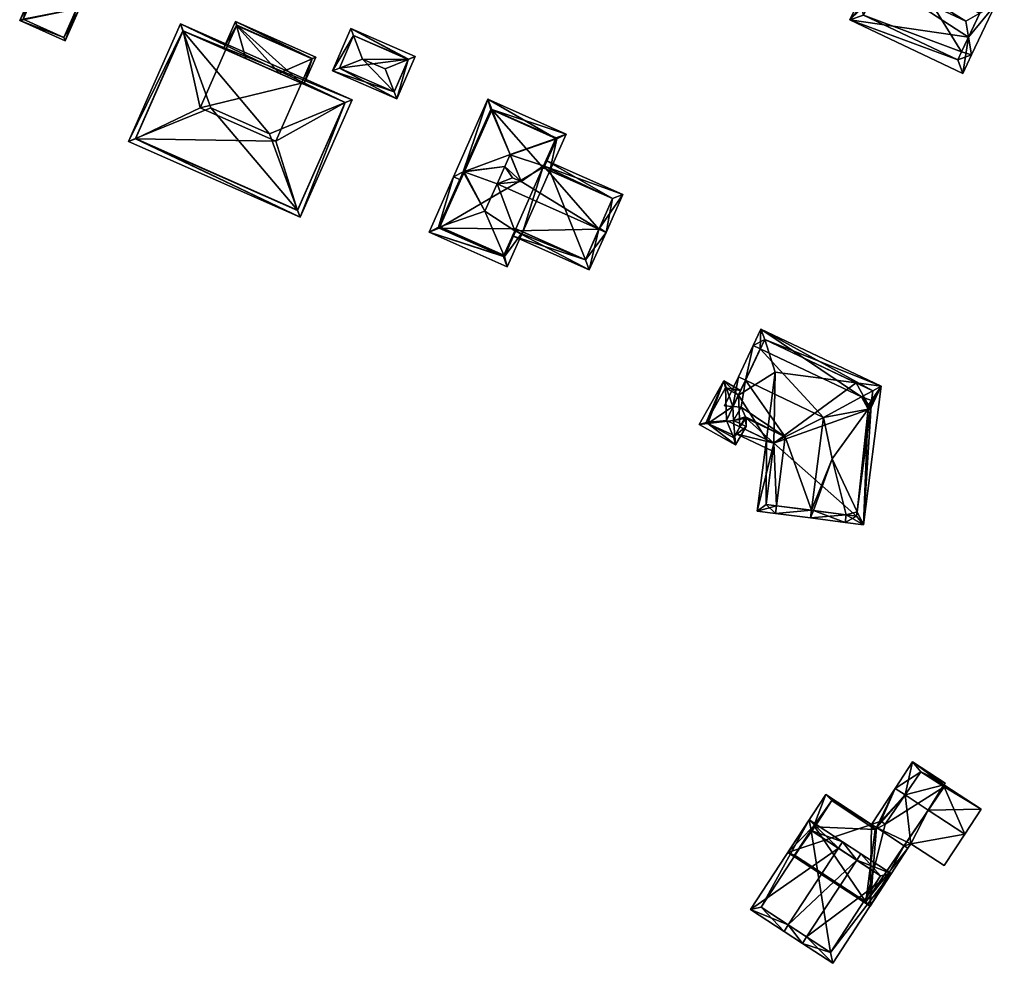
# Model space of a CAD drawing. Header units: inches. Extents: x 2528110 to 2532513, y 1151075 to 1152012.
# Tile 18 of 99: x 2530290 to 2530385, y 1151506 to 1151597. Entities that reach past the tile are written whole.
import ezdxf

# ---------------------------------------------------------------- set-up
doc = ezdxf.new("R2010")
doc.units = ezdxf.units.IN
doc.header["$MEASUREMENT"] = 0
doc.layers.add('Gebaeude Einzelhaus', color=10, linetype='Continuous')

msp = doc.modelspace()

# ---------------------------------------------------------------- meshes
at = {"layer": 'Gebaeude Einzelhaus'}
mesh = msp.add_polyface(dxfattribs=at)
corners = [(2530382.651, 1151597.747, 384.89), (2530384.16, 1151598.601, 383.455), (2530385.018, 1151600.411, 381.43), (2530374.096, 1151605.579, 381.43), (2530373.456, 1151601.888, 385.08), (2530373.16, 1151603.6, 383.643), (2530381.303, 1151596.984, 386.171), (2530373.681, 1151600.589, 386.171), (2530371.023, 1151599.084, 383.643), (2530372.534, 1151599.94, 385.08), (2530370.086, 1151597.105, 381.43), (2530381.008, 1151591.938, 381.43), (2530381.864, 1151593.748, 383.455), (2530381.568, 1151595.456, 384.888), (2530383.685, 1151599.935, 382.442), (2530374.573, 1151604.248, 382.44), (2530371.418, 1151597.581, 382.441), (2530380.531, 1151593.269, 382.441), (2530380.889, 1151594.019, 383.281), (2530380.889, 1151594.019, 375.677), (2530383.685, 1151599.935, 375.677), (2530374.573, 1151604.248, 375.677), (2530371.418, 1151597.581, 375.677), (2530380.531, 1151593.269, 375.677)]
mesh.append_faces([[corners[k] for k in face] for face in [(12, 18, 13), (10, 17, 11), (11, 17, 12), (12, 17, 18), (8, 16, 10), (10, 16, 17), (8, 9, 16), (0, 1, 13), (13, 1, 12), (5, 4, 8), (8, 4, 9), (3, 15, 5), (5, 15, 4), (14, 1, 0), (3, 2, 15), (15, 2, 14), (14, 2, 1), (13, 0, 6), (12, 1, 13), (13, 1, 0), (11, 13, 10), (10, 13, 7), (7, 13, 6), (11, 12, 13), (9, 10, 7), (9, 8, 10), (4, 9, 7), (5, 8, 4), (4, 8, 9), (0, 4, 6), (6, 4, 7), (0, 3, 4), (4, 3, 5), (0, 2, 3), (0, 1, 2)]], dxfattribs={"color": 13})
mesh.append_faces([[corners[k] for k in face] for face in [(19, 23, 22), (19, 22, 21), (19, 21, 20), (17, 23, 19), (17, 19, 18), (22, 23, 16), (16, 23, 17), (9, 22, 16), (21, 22, 4), (4, 22, 9), (15, 21, 4), (20, 21, 15), (14, 20, 15), (19, 20, 14), (0, 19, 14), (13, 19, 0), (18, 19, 13)]], dxfattribs={"color": 41})
mesh = msp.add_polyface(dxfattribs=at)
corners = [(2530295.385, 1151598.185, 380.855), (2530289.893, 1151597.044, 380.855), (2530294.283, 1151595.091, 380.855), (2530291.453, 1151599.935, 380.855), (2530291.224, 1151600.037, 380.855), (2530295.613, 1151598.083, 380.855), (2530290.223, 1151597.171, 380.855), (2530294.156, 1151595.421, 380.855), (2530291.452, 1151599.934, 373.613), (2530290.223, 1151597.171, 373.613), (2530294.156, 1151595.421, 373.613), (2530295.385, 1151598.185, 373.613)]
mesh.append_faces([[corners[k] for k in face] for face in [(2, 7, 5), (5, 7, 0), (6, 4, 3), (2, 1, 7), (7, 1, 6), (6, 1, 4), (0, 2, 5), (4, 1, 3), (3, 1, 0), (0, 1, 2)]], dxfattribs={"color": 13})
mesh.append_faces([[corners[k] for k in face] for face in [(8, 11, 9), (9, 11, 10), (10, 11, 7), (7, 11, 0), (7, 6, 10), (10, 6, 9), (9, 6, 8), (8, 6, 3)]], dxfattribs={"color": 41})
mesh = msp.add_polyface(dxfattribs=at)
corners = [(2530305.669, 1151596.046, 384.611), (2530314.038, 1151586.12, 386.907), (2530321.329, 1151589.122, 384.611), (2530308.355, 1151588.631, 386.907), (2530321.998, 1151589.398, 384.4), (2530305.423, 1151596.726, 384.4), (2530316.985, 1151578.059, 384.4), (2530316.738, 1151578.735, 384.611), (2530300.409, 1151585.386, 384.4), (2530301.077, 1151585.659, 384.611), (2530321.338, 1151589.143, 384.602), (2530305.678, 1151596.066, 384.602), (2530316.738, 1151578.736, 384.611), (2530301.069, 1151585.641, 384.603), (2530316.73, 1151578.719, 384.603), (2530314.951, 1151591.966, 382.162), (2530311.729, 1151593.391, 382.162), (2530309.808, 1151594.24, 381.46), (2530305.678, 1151596.066, 374.957), (2530317.11, 1151591.012, 381.451), (2530321.338, 1151589.143, 374.957), (2530317.11, 1151591.012, 374.957), (2530309.808, 1151594.24, 374.957), (2530301.069, 1151585.641, 374.957), (2530316.73, 1151578.719, 374.957), (2530314.63, 1151585.399, 374.957), (2530307.326, 1151588.628, 374.957)]
mesh.append_faces([[corners[k] for k in face] for face in [(12, 6, 14), (8, 13, 6), (6, 13, 14), (8, 9, 13), (0, 5, 11), (5, 0, 8), (8, 0, 9), (4, 2, 10), (12, 2, 6), (6, 2, 4), (4, 10, 5), (5, 10, 11), (9, 7, 3), (3, 7, 1), (9, 6, 7), (9, 8, 6), (0, 9, 3), (5, 8, 0), (0, 8, 9), (6, 2, 7), (7, 2, 1), (6, 4, 2), (0, 4, 5), (0, 2, 4), (3, 1, 0), (0, 1, 2)]], dxfattribs={"color": 13})
mesh.append_faces([[corners[k] for k in face] for face in [(20, 25, 21), (26, 18, 22), (25, 23, 26), (26, 23, 18), (20, 24, 25), (25, 24, 23), (2, 24, 20), (2, 12, 24), (12, 14, 24), (2, 20, 10), (14, 13, 24), (24, 13, 23), (13, 9, 23), (9, 0, 23), (23, 0, 18), (0, 11, 18), (18, 17, 22), (19, 20, 21), (15, 10, 19), (19, 10, 20), (18, 11, 17), (17, 11, 16), (16, 11, 15), (15, 11, 10)]], dxfattribs={"color": 41})
mesh = msp.add_polyface(dxfattribs=at)
corners = [(2530310.837, 1151596.567, 381.46), (2530309.579, 1151594.341, 381.376), (2530309.808, 1151594.24, 381.46), (2530310.731, 1151596.946, 381.376), (2530311.729, 1151593.391, 382.162), (2530318.151, 1151593.367, 381.451), (2530317.34, 1151590.911, 381.376), (2530318.491, 1151593.516, 381.376), (2530317.11, 1151591.012, 381.451), (2530314.951, 1151591.966, 382.162), (2530318.161, 1151593.389, 381.445), (2530310.859, 1151596.616, 381.445), (2530310.859, 1151596.616, 374.957), (2530318.161, 1151593.389, 374.957), (2530309.808, 1151594.24, 374.957), (2530317.11, 1151591.012, 374.957), (2530307.326, 1151588.628, 374.957), (2530314.63, 1151585.399, 374.957)]
mesh.append_faces([[corners[k] for k in face] for face in [(0, 3, 11), (7, 5, 10), (7, 10, 3), (3, 10, 11), (6, 5, 7), (6, 8, 5), (3, 0, 1), (1, 0, 2), (0, 5, 3), (3, 5, 7), (0, 9, 5), (0, 4, 9), (8, 5, 9), (8, 6, 5), (5, 6, 7), (0, 2, 4), (3, 1, 0), (0, 1, 2)]], dxfattribs={"color": 13})
mesh.append_faces([[corners[k] for k in face] for face in [(14, 15, 16), (16, 15, 17), (14, 12, 15), (15, 12, 13), (13, 5, 15), (15, 5, 8), (10, 5, 13), (2, 0, 14), (14, 0, 12), (0, 11, 12), (11, 10, 12), (12, 10, 13)]], dxfattribs={"color": 41})
mesh = msp.add_polyface(dxfattribs=at)
corners = [(2530326.326, 1151589.499, 380.37), (2530328.099, 1151593.573, 380.37), (2530327.436, 1151593.303, 380.597), (2530326.067, 1151590.158, 380.597), (2530325.191, 1151592.389, 381.368), (2530320.124, 1151592.198, 380.37), (2530320.784, 1151592.458, 380.598), (2530323.013, 1151593.336, 381.368), (2530321.896, 1151596.27, 380.37), (2530322.15, 1151595.602, 380.597), (2530320.783, 1151592.456, 380.597), (2530327.441, 1151593.314, 380.592), (2530322.155, 1151595.613, 380.592), (2530322.155, 1151595.613, 374.898), (2530327.441, 1151593.314, 374.898), (2530320.783, 1151592.456, 374.898), (2530326.068, 1151590.158, 374.898)]
mesh.append_faces([[corners[k] for k in face] for face in [(5, 6, 10), (9, 8, 12), (8, 9, 5), (5, 9, 6), (1, 2, 11), (1, 11, 8), (8, 11, 12), (3, 0, 10), (10, 0, 5), (0, 2, 1), (0, 3, 2), (9, 6, 7), (8, 5, 9), (9, 5, 6), (7, 2, 9), (9, 2, 8), (8, 2, 1), (7, 4, 2), (6, 3, 7), (7, 3, 4), (6, 5, 3), (3, 5, 0), (0, 2, 3), (3, 2, 4), (0, 1, 2)]], dxfattribs={"color": 13})
mesh.append_faces([[corners[k] for k in face] for face in [(14, 16, 15), (14, 15, 13), (2, 16, 14), (2, 3, 16), (11, 2, 14), (3, 15, 16), (3, 10, 15), (10, 6, 15), (6, 9, 15), (15, 9, 13), (9, 12, 13), (12, 11, 13), (13, 11, 14)]], dxfattribs={"color": 41})
mesh = msp.add_polyface(dxfattribs=at)
corners = [(2530341.124, 1151582.546, 381.893), (2530341.78, 1151585.63, 382.131), (2530340.528, 1151582.814, 382.131), (2530342.7, 1151586.091, 381.893), (2530340.527, 1151582.811, 382.131), (2530338.499, 1151576.642, 381.893), (2530336.726, 1151574.261, 382.131), (2530337, 1151573.27, 381.893), (2530337.902, 1151576.907, 382.131), (2530336.638, 1151574.3, 382.131), (2530329.438, 1151576.631, 381.893), (2530330.446, 1151577.054, 382.131), (2530330.358, 1151577.093, 382.131), (2530341.691, 1151585.669, 382.131), (2530335.136, 1151589.454, 381.893), (2530335.499, 1151588.421, 382.131), (2530335.41, 1151588.461, 382.131), (2530332.73, 1151582.433, 382.131), (2530331.811, 1151581.97, 381.893), (2530332.858, 1151582.48, 382.187), (2530337.276, 1151584.101, 384.158), (2530335.462, 1151588.339, 382.188), (2530330.483, 1151577.136, 382.187), (2530334.844, 1151578.629, 384.158), (2530332.843, 1151582.447, 382.187), (2530336.019, 1151581.27, 384.158), (2530332.785, 1151582.44, 382.158), (2530336.764, 1151582.948, 384.158), (2530332.792, 1151582.456, 382.158), (2530337.719, 1151576.731, 382.186), (2530336.674, 1151574.382, 382.187), (2530337.815, 1151576.946, 382.186), (2530337.519, 1151581.866, 383.503), (2530340.439, 1151582.85, 382.187), (2530340.912, 1151583.915, 382.187), (2530341.655, 1151585.588, 382.187), (2530330.428, 1151577.013, 382.118), (2530336.62, 1151574.26, 382.118), (2530335.518, 1151588.464, 382.117), (2530341.71, 1151585.711, 382.117), (2530337.762, 1151576.618, 382.137), (2530337.51, 1151576.261, 381.893), (2530344.925, 1151572.965, 381.893), (2530345.854, 1151576.899, 384.158), (2530346.538, 1151576.595, 384.158), (2530338.335, 1151581.504, 383.503), (2530338.328, 1151581.507, 383.503), (2530348.158, 1151580.24, 381.893), (2530340.509, 1151583.007, 382.221), (2530340.513, 1151583.016, 382.216), (2530340.743, 1151583.535, 381.893), (2530344.544, 1151573.955, 382.321), (2530337.815, 1151576.946, 382.321), (2530347.168, 1151579.86, 382.318), (2530345.899, 1151577.001, 384.095), (2530340.439, 1151582.85, 382.319), (2530341.655, 1151585.587, 382.22), (2530337.288, 1151584.105, 385.362), (2530337.293, 1151584.094, 385.37), (2530340.442, 1151582.856, 382.221), (2530340.439, 1151582.85, 382.221), (2530335.463, 1151588.339, 382.221), (2530337.276, 1151584.101, 385.37), (2530332.496, 1151581.666, 381.893), (2530332.819, 1151582.393, 382.131), (2530332.858, 1151582.48, 382.222), (2530341.655, 1151585.587, 382.221), (2530332.858, 1151582.48, 382.188), (2530340.439, 1151582.85, 374.436), (2530341.124, 1151582.546, 374.436), (2530341.71, 1151585.711, 374.436), (2530335.518, 1151588.464, 374.436), (2530330.428, 1151577.013, 374.436), (2530336.62, 1151574.26, 374.436), (2530337.815, 1151576.946, 374.436), (2530338.499, 1151576.642, 374.436), (2530338.499, 1151576.642, 381.439), (2530344.544, 1151573.955, 374.436), (2530347.168, 1151579.86, 374.436)]
mesh.append_faces([[corners[k] for k in face] for face in [(17, 28, 64), (64, 28, 67), (2, 48, 66), (2, 59, 48), (2, 60, 59), (2, 4, 60), (18, 17, 63), (63, 17, 64), (61, 21, 16), (15, 61, 16), (66, 1, 2), (1, 66, 13), (58, 57, 62), (65, 27, 62), (62, 27, 46), (46, 27, 32), (17, 24, 65), (65, 24, 27), (17, 64, 24), (62, 46, 58), (58, 46, 45), (18, 63, 17), (17, 63, 64), (61, 62, 57), (15, 61, 57), (15, 16, 61), (57, 13, 15), (56, 57, 58), (2, 60, 4), (2, 59, 60), (2, 48, 59), (48, 58, 45), (48, 56, 58), (2, 1, 48), (48, 1, 56), (56, 13, 57), (56, 1, 13), (43, 54, 44), (49, 53, 48), (48, 53, 55), (53, 44, 54), (53, 47, 44), (49, 50, 53), (53, 50, 47), (52, 51, 29), (29, 51, 41), (41, 51, 42), (42, 51, 44), (44, 51, 43), (48, 47, 49), (49, 47, 50), (45, 43, 48), (48, 43, 47), (47, 43, 44), (32, 25, 46), (46, 25, 45), (45, 25, 43), (29, 43, 25), (29, 42, 43), (43, 42, 44), (29, 41, 42), (40, 6, 30), (40, 8, 6), (29, 40, 30), (29, 8, 40), (29, 31, 8), (6, 9, 30), (9, 6, 37), (12, 11, 36), (11, 12, 22), (21, 28, 16), (17, 16, 28), (17, 26, 12), (28, 21, 19), (12, 26, 22), (22, 26, 24), (21, 16, 15), (1, 13, 39), (13, 1, 35), (1, 2, 35), (34, 2, 33), (33, 2, 4), (34, 35, 2), (10, 12, 36), (18, 12, 10), (18, 17, 12), (18, 14, 17), (17, 14, 16), (3, 1, 39), (39, 38, 3), (3, 38, 14), (14, 38, 16), (16, 38, 15), (3, 0, 1), (1, 0, 2), (2, 0, 4), (37, 6, 7), (10, 37, 7), (10, 36, 37), (7, 6, 5), (5, 6, 8), (1, 13, 35), (16, 21, 15), (9, 22, 11), (11, 22, 12), (9, 30, 22), (22, 30, 23), (9, 6, 30), (34, 1, 35), (33, 2, 34), (34, 2, 1), (33, 4, 2), (27, 25, 32), (31, 29, 8), (8, 29, 6), (6, 29, 30), (30, 29, 23), (23, 29, 25), (17, 28, 16), (28, 19, 16), (21, 16, 19), (24, 25, 27), (17, 23, 26), (26, 23, 24), (24, 23, 25), (17, 22, 23), (17, 12, 22), (19, 20, 21), (17, 18, 12), (12, 18, 10), (16, 14, 17), (17, 14, 18), (13, 14, 15), (15, 14, 16), (13, 3, 14), (13, 1, 3), (10, 11, 12), (10, 9, 11), (10, 7, 9), (9, 7, 6), (8, 6, 5), (5, 6, 7), (0, 2, 4), (3, 1, 0), (0, 1, 2)]], dxfattribs={"color": 13})
mesh.append_faces([[corners[k] for k in face] for face in [(24, 65, 67), (21, 61, 15), (59, 33, 49), (49, 33, 34), (59, 60, 33), (66, 35, 13), (66, 34, 35), (66, 48, 34), (34, 48, 49), (20, 57, 62), (65, 28, 17), (65, 19, 28), (62, 20, 65), (65, 20, 19), (35, 56, 20), (20, 56, 57), (35, 1, 56), (61, 20, 62), (61, 21, 20), (61, 16, 21), (75, 69, 77), (77, 69, 78), (59, 49, 48), (55, 59, 48), (55, 60, 59), (55, 4, 60), (60, 4, 33), (55, 0, 4), (0, 78, 69), (55, 53, 0), (0, 53, 78), (53, 77, 78), (54, 51, 53), (53, 51, 77), (43, 51, 54), (77, 76, 75), (75, 76, 74), (5, 52, 8), (8, 52, 31), (77, 51, 76), (76, 51, 5), (5, 51, 52), (29, 31, 52), (68, 71, 70), (68, 72, 71), (68, 74, 72), (72, 74, 73), (69, 75, 68), (68, 75, 74), (5, 8, 74), (31, 74, 8), (9, 74, 31), (9, 73, 74), (9, 29, 30), (9, 31, 29), (9, 37, 73), (37, 36, 73), (73, 36, 72), (36, 11, 72), (11, 22, 72), (19, 72, 24), (24, 72, 22), (19, 71, 72), (19, 21, 71), (71, 21, 15), (15, 38, 71), (38, 39, 71), (71, 39, 70), (39, 13, 70), (70, 34, 68), (68, 34, 33), (70, 13, 34), (34, 13, 35), (68, 0, 69), (68, 4, 0), (68, 33, 4)]], dxfattribs={"color": 41})
mesh = msp.add_polyface(dxfattribs=at)
corners = [(2530369.656, 1151548.588, 381.835), (2530371.4, 1151548.361, 381.281), (2530369.752, 1151549.331, 381.835), (2530366.304, 1151549.021, 384.126), (2530369.656, 1151548.586, 381.835), (2530370.806, 1151549.614, 381.39), (2530368.391, 1151554.714, 381.835), (2530366.569, 1151549.743, 383.835), (2530371.87, 1151559.513, 381.422), (2530373.135, 1151561.756, 381.281), (2530372.199, 1151560.365, 381.39), (2530372.199, 1151560.367, 381.39), (2530371.861, 1151559.864, 381.43), (2530371.226, 1151560.708, 381.835), (2530372.321, 1151561.309, 381.517), (2530370.719, 1151562.069, 381.281), (2530372.321, 1151561.311, 381.516), (2530362.995, 1151550.207, 381.835), (2530363.857, 1151556.858, 381.835), (2530362.763, 1151556.254, 381.517), (2530361.156, 1151549.689, 381.281), (2530362.05, 1151556.591, 381.281), (2530362.899, 1151549.463, 381.835), (2530366.401, 1151549.765, 384.126), (2530367.564, 1151558.736, 384.126), (2530370.753, 1151549.201, 381.453), (2530372.199, 1151560.366, 381.39), (2530361.996, 1151550.336, 381.517), (2530361.511, 1151567.255, 381.281), (2530361.435, 1151565.339, 381.835), (2530360.756, 1151565.66, 381.835), (2530372.094, 1151559.554, 381.281), (2530360.004, 1151562.313, 384.126), (2530359.325, 1151562.634, 384.126), (2530358.805, 1151559.78, 382.17), (2530359.601, 1151559.728, 382.375), (2530358, 1151559.833, 381.964), (2530360.017, 1151558.774, 381.898), (2530360.073, 1151558.648, 381.835), (2530359.973, 1151558.696, 381.835), (2530359.104, 1151557.155, 381.281), (2530362.662, 1151555.472, 381.281), (2530359.473, 1151557.81, 381.517), (2530361.869, 1151566.256, 381.516), (2530372.321, 1151561.311, 381.517), (2530362.05, 1151556.591, 373.648), (2530362.763, 1151556.254, 373.648), (2530361.996, 1151550.336, 373.648), (2530370.753, 1151549.201, 373.648), (2530372.093, 1151559.553, 373.648), (2530372.321, 1151561.311, 373.648), (2530370.718, 1151562.069, 373.648), (2530362.891, 1151563.084, 373.648), (2530361.869, 1151566.256, 373.648), (2530359.327, 1151560.882, 373.648), (2530359.327, 1151560.882, 382.146), (2530359.473, 1151557.81, 373.648), (2530358.166, 1151558.429, 373.648)]
mesh.append_faces([[corners[k] for k in face] for face in [(41, 40, 19), (19, 40, 42), (36, 33, 34), (34, 33, 32), (30, 32, 33), (30, 29, 32), (10, 9, 31), (10, 11, 9), (44, 43, 9), (9, 43, 28), (28, 43, 30), (30, 43, 29), (6, 8, 24), (24, 8, 13), (13, 8, 12), (42, 38, 39), (40, 19, 42), (42, 19, 38), (38, 19, 18), (40, 41, 19), (18, 37, 38), (38, 37, 39), (18, 35, 37), (34, 33, 36), (18, 32, 35), (35, 32, 34), (34, 32, 33), (18, 24, 32), (29, 24, 13), (29, 32, 24), (29, 30, 32), (32, 30, 33), (31, 9, 11), (14, 28, 13), (13, 28, 29), (29, 28, 30), (14, 9, 28), (7, 3, 23), (22, 23, 3), (22, 17, 23), (20, 27, 22), (22, 27, 17), (20, 21, 27), (27, 21, 19), (16, 9, 14), (14, 9, 11), (9, 16, 15), (25, 5, 1), (1, 26, 9), (9, 26, 11), (1, 5, 26), (25, 1, 4), (0, 3, 7), (4, 0, 25), (0, 2, 25), (2, 0, 7), (7, 23, 3), (7, 6, 23), (23, 6, 24), (17, 23, 18), (18, 23, 24), (17, 22, 23), (23, 22, 3), (17, 20, 22), (17, 19, 20), (20, 19, 21), (17, 18, 19), (9, 16, 14), (9, 15, 16), (14, 11, 9), (11, 12, 10), (14, 13, 11), (11, 13, 12), (5, 8, 6), (8, 10, 12), (8, 9, 10), (10, 9, 11), (5, 1, 8), (8, 1, 9), (3, 2, 7), (7, 2, 6), (2, 5, 6), (2, 1, 5), (4, 1, 0), (0, 2, 3), (0, 1, 2)]], dxfattribs={"color": 13})
mesh.append_faces([[corners[k] for k in face] for face in [(52, 53, 51), (56, 54, 45), (45, 54, 52), (52, 54, 53), (56, 57, 54), (45, 21, 56), (56, 21, 42), (42, 21, 19), (32, 55, 34), (32, 29, 55), (55, 29, 54), (54, 29, 53), (53, 29, 43), (44, 15, 43), (43, 15, 53), (53, 15, 51), (49, 51, 50), (49, 46, 51), (51, 46, 52), (52, 46, 45), (49, 48, 46), (46, 48, 47), (16, 50, 15), (15, 50, 51), (14, 50, 16), (11, 50, 14), (5, 49, 26), (26, 49, 11), (11, 49, 50), (25, 48, 5), (5, 48, 49), (17, 7, 23), (17, 2, 7), (2, 48, 25), (17, 47, 2), (2, 47, 48), (17, 27, 47), (19, 46, 27), (27, 46, 47), (21, 46, 19), (21, 45, 46)]], dxfattribs={"color": 41})
mesh = msp.add_polyface(dxfattribs=at)
corners = [(2530358.991, 1151556.956, 381.898), (2530359.064, 1151556.066, 381.611), (2530360.075, 1151557.858, 381.611), (2530358.871, 1151558.435, 382.375), (2530360.073, 1151558.648, 381.835), (2530360.017, 1151558.774, 381.898), (2530359.601, 1151559.728, 382.375), (2530358.805, 1151559.78, 382.17), (2530356.385, 1151558.152, 381.798), (2530357.908, 1151562.255, 381.602), (2530359.327, 1151560.882, 382.146), (2530359.541, 1151561.334, 382.135), (2530355.538, 1151558.056, 381.602), (2530358.098, 1151561.575, 381.744), (2530356.219, 1151558.246, 381.744), (2530358.874, 1151556.748, 381.805), (2530359.327, 1151560.882, 373.648), (2530358.098, 1151561.575, 373.648), (2530356.219, 1151558.246, 373.648), (2530358.874, 1151556.748, 373.648), (2530359.473, 1151557.81, 381.517), (2530359.973, 1151558.696, 381.835), (2530359.473, 1151557.81, 373.648), (2530358.166, 1151558.429, 373.648)]
mesh.append_faces([[corners[k] for k in face] for face in [(1, 15, 0), (12, 8, 1), (1, 8, 15), (12, 14, 8), (13, 11, 10), (12, 9, 14), (14, 9, 13), (13, 9, 11), (2, 5, 4), (1, 0, 2), (2, 0, 5), (8, 0, 3), (12, 1, 8), (8, 1, 0), (8, 9, 12), (9, 10, 11), (8, 7, 9), (9, 7, 10), (8, 3, 7), (7, 3, 6), (3, 5, 6), (3, 4, 5), (0, 2, 3), (3, 2, 4), (0, 1, 2)]], dxfattribs={"color": 13})
mesh.append_faces([[corners[k] for k in face] for face in [(16, 23, 17), (17, 23, 18), (18, 23, 19), (19, 23, 22), (20, 19, 22), (20, 15, 19), (5, 0, 21), (21, 0, 20), (20, 0, 15), (8, 19, 15), (8, 18, 19), (8, 14, 18), (14, 13, 18), (18, 13, 17), (17, 13, 16), (16, 13, 10)]], dxfattribs={"color": 41})
mesh = msp.add_polyface(dxfattribs=at)
corners = [(2530374.468, 1151522.9, 378.516), (2530372.2, 1151519.431, 377.902), (2530372.67, 1151519.124, 377.902), (2530375.993, 1151517.568, 377.978), (2530375.341, 1151517.377, 377.902), (2530375.428, 1151522.272, 378.516), (2530375.71, 1151517.136, 377.902), (2530381.201, 1151518.498, 378.516), (2530379.223, 1151515.471, 377.981), (2530377.673, 1151520.805, 378.516), (2530376.14, 1151525.458, 377.883), (2530379.186, 1151523.241, 377.922), (2530379.289, 1151523.399, 377.883), (2530382.77, 1151520.898, 377.922), (2530364.099, 1151516.734, 379.227), (2530372.049, 1151511.536, 379.227), (2530367.76, 1151522.334, 377.902), (2530379.2, 1151523.05, 377.954), (2530376.95, 1151524.5, 377.957), (2530373.1, 1151519.75, 378.014), (2530366.6, 1151519.3, 378.531), (2530364.745, 1151516.474, 379.2), (2530368.35, 1151521.75, 377.935), (2530372.55, 1151518.95, 377.944), (2530371.65, 1151511.95, 379.202), (2530373.5, 1151519.45, 378.01), (2530366.7, 1151519.2, 378.536), (2530376.95, 1151524.5, 372.591), (2530379.2, 1151523.05, 372.591), (2530373.5, 1151519.45, 372.591), (2530373.1, 1151519.75, 372.591), (2530372.55, 1151518.95, 372.591), (2530368.35, 1151521.75, 372.591), (2530366.7, 1151519.2, 372.591), (2530366.6, 1151519.3, 372.591), (2530364.745, 1151516.474, 372.591), (2530371.65, 1151511.95, 372.591)]
mesh.append_faces([[corners[k] for k in face] for face in [(26, 20, 22), (25, 19, 5), (8, 3, 7), (7, 3, 9), (9, 3, 4), (4, 3, 6), (21, 24, 15), (15, 24, 6), (6, 24, 4), (22, 1, 23), (23, 1, 2), (20, 16, 22), (22, 16, 1), (15, 14, 21), (21, 14, 20), (20, 14, 16), (0, 19, 1), (1, 19, 2), (0, 5, 19), (11, 18, 12), (12, 18, 10), (10, 18, 0), (0, 18, 5), (13, 17, 11), (11, 17, 18), (7, 17, 13), (7, 9, 17), (1, 15, 2), (2, 15, 4), (4, 15, 6), (16, 14, 1), (1, 14, 15), (13, 9, 7), (5, 10, 0), (13, 11, 9), (9, 11, 5), (5, 11, 10), (10, 11, 12), (5, 3, 9), (9, 3, 7), (7, 3, 8), (3, 4, 6), (0, 2, 5), (5, 2, 3), (3, 2, 4), (0, 1, 2)]], dxfattribs={"color": 13})
mesh.append_faces([[corners[k] for k in face] for face in [(33, 36, 35), (33, 35, 34), (31, 36, 33), (31, 33, 32), (29, 36, 31), (29, 31, 30), (28, 36, 29), (28, 29, 27), (4, 36, 28), (4, 28, 9), (24, 36, 4), (9, 28, 17), (35, 36, 21), (21, 36, 24), (34, 35, 20), (20, 35, 21), (33, 34, 20), (26, 33, 20), (32, 33, 22), (22, 33, 26), (31, 32, 22), (23, 31, 22), (30, 31, 2), (2, 31, 23), (19, 30, 2), (29, 30, 25), (25, 30, 19), (27, 29, 5), (5, 29, 25), (18, 27, 5), (28, 27, 17), (17, 27, 18)]], dxfattribs={"color": 41})
mesh = msp.add_polyface(dxfattribs=at)
corners = [(2530370.759, 1151515.964, 380.648), (2530374.101, 1151514.675, 379.701), (2530371.17, 1151516.593, 380.648), (2530365.921, 1151508.564, 380.648), (2530368.441, 1151506.02, 379.701), (2530365.51, 1151507.936, 380.648), (2530364.149, 1151509.723, 381.676), (2530363.738, 1151509.095, 381.676), (2530369.398, 1151517.751, 381.676), (2530368.987, 1151517.123, 381.676), (2530366.151, 1151519.874, 380.017), (2530360.491, 1151511.218, 380.017), (2530368.224, 1151507.058, 379.904), (2530373.063, 1151514.458, 379.904), (2530366.369, 1151518.835, 380.338), (2530361.53, 1151511.435, 380.338), (2530373.063, 1151514.458, 372.413), (2530366.369, 1151518.835, 372.413), (2530361.53, 1151511.435, 372.413), (2530368.224, 1151507.058, 372.413)]
mesh.append_faces([[corners[k] for k in face] for face in [(3, 12, 5), (6, 3, 5), (15, 6, 7), (7, 6, 5), (11, 15, 7), (14, 15, 10), (10, 15, 11), (9, 14, 8), (0, 9, 8), (8, 14, 10), (13, 0, 2), (2, 0, 8), (1, 12, 13), (1, 13, 2), (5, 12, 4), (4, 12, 1), (9, 11, 6), (6, 11, 7), (8, 10, 9), (9, 10, 11), (6, 0, 9), (9, 0, 8), (8, 0, 2), (6, 3, 0), (7, 5, 6), (6, 5, 3), (4, 3, 5), (4, 1, 3), (3, 1, 0), (0, 1, 2)]], dxfattribs={"color": 13})
mesh.append_faces([[corners[k] for k in face] for face in [(17, 19, 18), (16, 19, 17), (13, 19, 16), (12, 19, 13), (18, 19, 3), (3, 19, 12), (6, 18, 3), (15, 18, 6), (17, 18, 14), (14, 18, 15), (9, 17, 14), (16, 17, 0), (0, 17, 9), (13, 16, 0)]], dxfattribs={"color": 41})

doc.saveas('drawing.dxf')
